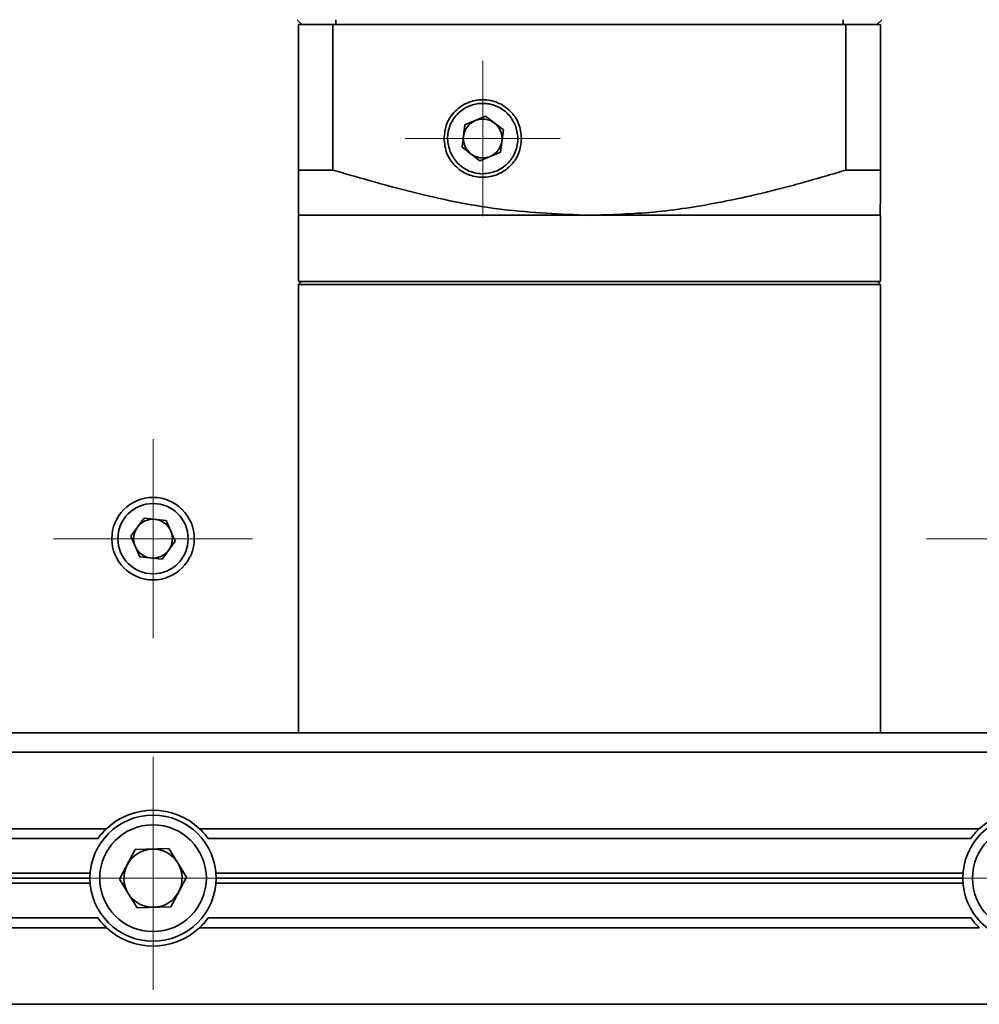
# Model space of a CAD drawing. Header units: millimetres. Extents: x -594 to 594, y -420 to 420.
# Tile 14 of 64: x -170 to -120, y -278 to -227. Entities that reach past the tile are written whole.
import ezdxf

# ---------------------------------------------------------------- set-up
doc = ezdxf.new("R2010")
doc.units = ezdxf.units.MM
doc.linetypes.add('点画线', pattern=[18, 12, -2, 2, -2])
doc.layers.add('中心线层', color=1, linetype='点画线', lineweight=18)
doc.layers.add('几何体', color=7, linetype='Continuous', lineweight=35)

msp = doc.modelspace()

# ---------------------------------------------------------------- linework, layer by layer
at = {"layer": '中心线层'}
for p, q in [((-145.695, -237.599), (-145.695, -229.599)), ((-149.695, -233.599), (-141.695, -233.599)), ((-162.695, -259.349), (-162.695, -249.099)), ((-167.82, -254.224), (-157.57, -254.224)), ((-122.82, -254.224), (-112.57, -254.224)), ((-162.695, -265.474), (-162.695, -277.974)), ((-168.945, -271.724), (-156.445, -271.724)), ((-123.945, -271.724), (-111.445, -271.724))]:
    msp.add_line(p, q, dxfattribs=at)
at = {"layer": '几何体'}
for p, q in [((-155.27, -227.474), (-155.02, -227.724)), ((-155.195, -227.724), (-155.195, -235.224)), ((-153.424, -227.724), (-155.195, -227.724)), ((-155.02, -227.724), (-153.671, -227.724)), ((-153.424, -227.724), (-126.966, -227.724)), ((-153.424, -235.224), (-153.424, -227.724)), ((-153.27, -227.474), (-153.27, -227.724)), ((-127.12, -227.474), (-127.12, -227.724)), ((-126.966, -227.724), (-126.966, -235.224)), ((-125.195, -227.724), (-126.966, -227.724)), ((-125.37, -227.724), (-126.719, -227.724)), ((-125.37, -227.724), (-125.12, -227.474)), ((-125.195, -235.224), (-125.195, -227.724)), ((-146.611, -232.897), (-146.762, -234.041)), ((-145.545, -232.454), (-146.611, -232.897)), ((-144.628, -233.157), (-145.545, -232.454)), ((-144.779, -234.302), (-144.628, -233.157)), ((-146.762, -234.041), (-145.845, -234.744)), ((-145.845, -234.744), (-144.779, -234.302)), ((-153.424, -235.224), (-155.195, -235.224)), ((-125.195, -235.224), (-126.966, -235.224)), ((-155.195, -237.556), (-155.195, -240.974)), ((-140.195, -237.556), (-155.195, -237.556)), ((-125.195, -237.556), (-140.195, -237.556)), ((-125.195, -240.974), (-125.195, -237.556)), ((-155.045, -240.974), (-155.195, -241.124)), ((-140.195, -240.974), (-155.195, -240.974)), ((-125.195, -240.974), (-140.195, -240.974)), ((-125.195, -241.124), (-125.345, -240.974)), ((-155.195, -241.124), (-155.195, -264.224)), ((-138.888, -241.124), (-155.195, -241.124)), ((-125.195, -241.124), (-138.888, -241.124)), ((-125.195, -264.224), (-125.195, -241.124)), ((-163.843, -254.098), (-163.16, -253.167)), ((-163.16, -253.167), (-162.012, -253.293)), ((-162.012, -253.293), (-161.547, -254.35)), ((-163.378, -255.155), (-163.843, -254.098)), ((-161.547, -254.35), (-162.23, -255.281)), ((-162.23, -255.281), (-163.378, -255.155)), ((-60.195, -264.224), (-445.195, -264.224)), ((-460.195, -265.224), (-45.195, -265.224)), ((-165.092, -269.174), (-340.298, -269.174)), ((-120.092, -269.174), (-160.298, -269.174)), ((-177.135, -269.674), (-165.532, -269.674)), ((-159.858, -269.674), (-120.532, -269.674)), ((-164.426, -271.78), (-163.609, -270.253)), ((-163.609, -270.253), (-161.878, -270.197)), ((-161.878, -270.197), (-160.964, -271.668)), ((-165.935, -271.464), (-175.586, -271.464)), ((-120.935, -271.464), (-159.455, -271.464)), ((-175.586, -271.984), (-165.935, -271.984)), ((-165.945, -271.724), (-175.57, -271.724)), ((-163.512, -273.251), (-164.426, -271.78)), ((-160.964, -271.668), (-161.781, -273.195)), ((-159.455, -271.984), (-120.935, -271.984)), ((-120.945, -271.724), (-159.445, -271.724)), ((-161.781, -273.195), (-163.512, -273.251)), ((-165.532, -273.774), (-177.135, -273.774)), ((-120.532, -273.774), (-159.858, -273.774)), ((-340.298, -274.274), (-165.092, -274.274)), ((-160.298, -274.274), (-120.092, -274.274)), ((-45.195, -278.224), (-460.195, -278.224))]:
    msp.add_line(p, q, dxfattribs=at)
for centre, radius in [((-162.695, -254.224), 2.125), ((-162.695, -254.224), 1.812), ((-162.695, -271.724), 3.25), ((-162.695, -271.724), 2.75), ((-117.695, -271.724), 3.25), ((-117.695, -271.724), 2.75)]:
    msp.add_circle(centre, radius, dxfattribs=at)
for centre, radius, start, end in [((-145.695, -233.599), 1, 112.5227, 172.5227), ((-145.695, -233.599), 1, 52.5227, 112.5227), ((-145.695, -233.599), 1, 352.5227, 52.5227), ((-145.695, -233.599), 1, 172.5227, 232.5227), ((-145.695, -233.599), 1, 292.5227, 352.5227), ((-145.695, -233.599), 1, 232.5227, 292.5227), ((-162.695, -254.224), 1, 83.7466, 143.7466), ((-162.695, -254.224), 1, 23.7466, 83.7466), ((-162.695, -254.224), 1, 143.7466, 203.7466), ((-162.695, -254.224), 1, 323.7466, 23.7466), ((-162.695, -254.224), 1, 203.7466, 263.7466), ((-162.695, -254.224), 1, 263.7466, 323.7466), ((-162.695, -271.724), 3.5, 46.7668, 133.2332), ((-117.695, -271.724), 3.5, 46.7668, 133.2332), ((-162.695, -271.724), 3.5, 133.2332, 144.1465), ((-162.695, -271.724), 3.5, 35.8535, 46.7668), ((-117.695, -271.724), 3.5, 133.2332, 144.1465), ((-162.695, -271.724), 1.5, 91.8593, 151.8593), ((-162.695, -271.724), 1.5, 31.8593, 91.8593), ((-162.695, -271.724), 1.5, 331.8593, 31.8593), ((-162.695, -271.724), 1.5, 151.8593, 211.8593), ((-162.695, -271.724), 1.5, 211.8593, 271.8593), ((-162.695, -271.724), 1.5, 271.8593, 331.8593), ((-162.695, -271.724), 3.5, 215.8535, 226.7668), ((-162.695, -271.724), 3.5, 313.2332, 324.1465), ((-117.695, -271.724), 3.5, 215.8535, 226.7668), ((-162.695, -271.724), 3.5, 226.7668, 313.2332)]:
    msp.add_arc(centre, radius, start, end, dxfattribs=at)
for points in [[(-143.695, -233.599), (-143.725, -233.337), (-143.785, -232.814), (-144.248, -232.148), (-144.909, -231.703), (-145.695, -231.547), (-146.481, -231.703), (-147.142, -232.148), (-147.605, -232.814), (-147.665, -233.337), (-147.695, -233.599)], [(-147.695, -233.599), (-147.665, -233.861), (-147.605, -234.384), (-147.142, -235.05), (-146.481, -235.495), (-145.695, -235.651), (-144.909, -235.495), (-144.248, -235.05), (-143.785, -234.384), (-143.725, -233.861), (-143.695, -233.599)]]:
    msp.add_open_spline(points, degree=3, dxfattribs=at)
for points, knots in [([(-147.369, -234.293), (-147.434, -234.074), (-147.534, -233.734), (-147.487, -233.257), (-147.381, -232.902), (-147.205, -232.573), (-146.899, -232.21), (-146.406, -231.884), (-145.828, -231.765), (-145.354, -231.805), (-144.997, -231.913), (-144.67, -232.089), (-144.3, -232.393), (-144.13, -232.704), (-144.021, -232.905)], [0, 0, 0, 0, 0.680716, 1.050953, 1.421458, 1.791695, 2.1622, 2.842916, 3.523632, 3.893869, 4.264374, 4.63461, 5.005116, 5.685832, 5.685832, 5.685832, 5.685832]), ([(-144.021, -232.905), (-143.956, -233.125), (-143.856, -233.464), (-143.902, -233.941), (-144.008, -234.297), (-144.185, -234.625), (-144.491, -234.988), (-144.984, -235.314), (-145.562, -235.433), (-146.036, -235.393), (-146.393, -235.285), (-146.72, -235.109), (-147.09, -234.805), (-147.259, -234.495), (-147.369, -234.293)], [0, 0, 0, 0, 0.680716, 1.050953, 1.421458, 1.791695, 2.1622, 2.842916, 3.523632, 3.893869, 4.264374, 4.63461, 5.005116, 5.685832, 5.685832, 5.685832, 5.685832]), ([(-155.195, -235.224), (-155.195, -235.554), (-155.195, -236.19), (-155.195, -236.93), (-155.193, -237.453), (-155.188, -237.525), (-155.185, -237.56)], [0, 0, 0, 0, 0.60404, 1.162879, 1.754215, 2.336286, 2.336286, 2.336286, 2.336286]), ([(-140.195, -237.56), (-141.687, -237.496), (-144.653, -237.369), (-149.074, -236.488), (-151.956, -235.651), (-153.424, -235.224)], [0, 0, 0, 0, 4.47532, 8.895894, 13.481805, 13.481805, 13.481805, 13.481805]), ([(-126.966, -235.224), (-128.09, -235.557), (-130.254, -236.198), (-133.558, -236.938), (-136.846, -237.455), (-139.084, -237.525), (-140.195, -237.56)], [0, 0, 0, 0, 3.517184, 6.769485, 10.152039, 13.483213, 13.483213, 13.483213, 13.483213]), ([(-125.205, -237.56), (-125.202, -237.496), (-125.196, -237.369), (-125.195, -236.488), (-125.195, -235.65), (-125.195, -235.224)], [0, 0, 0, 0, 0.775695, 1.541738, 2.336227, 2.336227, 2.336227, 2.336227])]:
    msp.add_open_spline(points, degree=3, knots=knots, dxfattribs=at)

doc.saveas('drawing.dxf')
